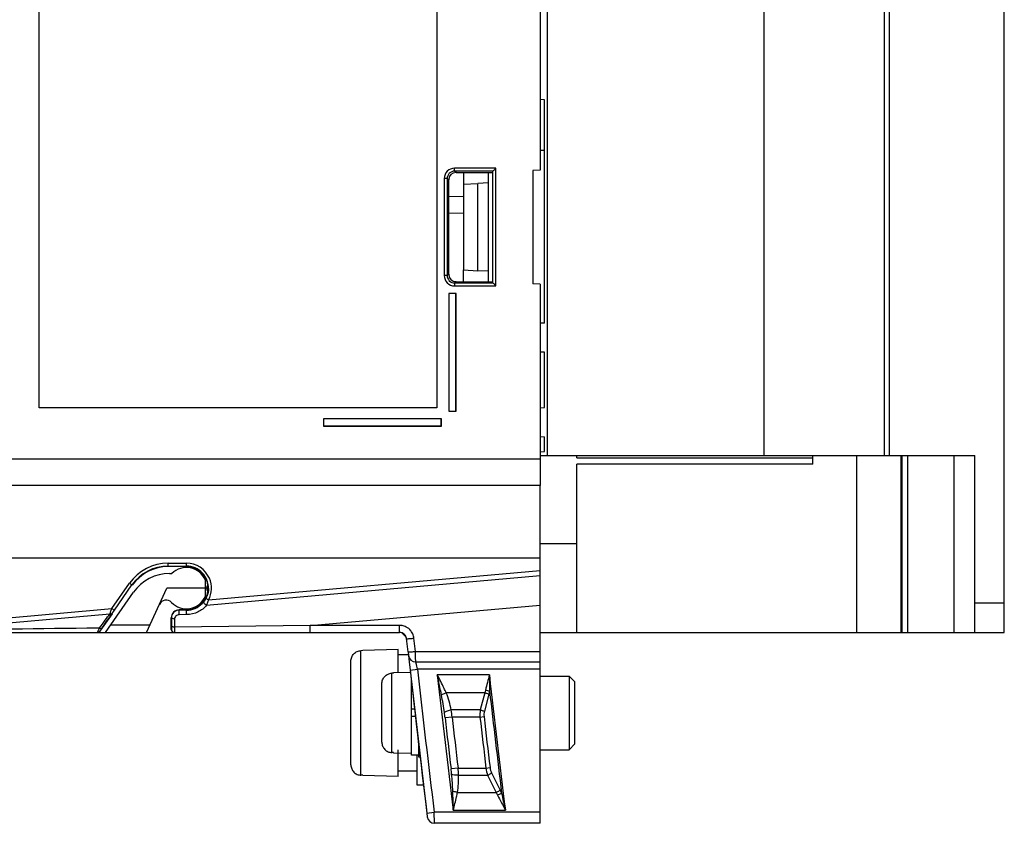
# Model space of a CAD drawing. Header units: millimetres. Extents: x 0 to 700, y 0 to 600.
# Tile 39 of 45: x 435 to 502, y 234 to 288. Entities that reach past the tile are written whole.
import ezdxf

# ---------------------------------------------------------------- set-up
doc = ezdxf.new("R2010")
doc.units = ezdxf.units.MM
doc.header["$LTSCALE"] = 39.111111
doc.layers.get('0').update_dxf_attribs({"linetype": 'CONTINUOUS'})
doc.layers.add('002_AXIS', color=7, linetype='CONTINUOUS')

msp = doc.modelspace()

# ---------------------------------------------------------------- linework, layer by layer
at = {"color": 7, "linetype": 'CONTINUOUS'}
for p, q in [((470.858, 258.56), (470.858, 376.56)), ((485.558, 258.56), (485.558, 376.56)), ((493.694, 376.56), (493.694, 258.56)), ((494.058, 258.56), (494.058, 376.56)), ((501.858, 246.56), (501.858, 376.56)), ((470.358, 337.692), (470.358, 277.927)), ((436.358, 261.791), (436.358, 320.791)), ((463.358, 320.791), (463.358, 261.791)), ((470.658, 282.695), (470.358, 282.711)), ((470.658, 267.543), (470.658, 282.695)), ((470.658, 279.259), (470.358, 279.243)), ((464.652, 277.764), (467.158, 277.765)), ((465.158, 277.764), (465.158, 276.971)), ((466.858, 270.355), (466.858, 277.765)), ((467.158, 270.271), (467.158, 277.848)), ((470.358, 277.927), (469.858, 277.901)), ((469.858, 277.901), (469.858, 270.218)), ((464.153, 277.264), (464.153, 270.855)), ((465.168, 276.971), (466.136, 277.022)), ((465.168, 276.971), (465.168, 271.149)), ((466.858, 277.06), (466.136, 277.022)), ((466.136, 271.097), (466.136, 277.022)), ((465.158, 276.11), (464.153, 276.127)), ((465.158, 274.997), (464.153, 274.979)), ((465.158, 270.355), (465.158, 271.149)), ((465.168, 271.149), (466.136, 271.097)), ((466.858, 271.06), (466.136, 271.097)), ((464.652, 270.356), (467.158, 270.354)), ((470.358, 270.192), (469.858, 270.218)), ((470.358, 270.192), (470.358, 256.529)), ((464.658, 269.56), (464.158, 269.56)), ((464.158, 269.56), (464.158, 261.56)), ((464.649, 269.551), (464.167, 269.551)), ((464.167, 269.551), (464.167, 261.568)), ((464.649, 261.568), (464.649, 269.551)), ((464.658, 261.56), (464.658, 269.56)), ((470.658, 267.543), (470.358, 267.528)), ((470.658, 265.563), (470.358, 265.579)), ((470.658, 261.816), (470.658, 265.563)), ((463.358, 261.791), (436.358, 261.791)), ((464.158, 261.56), (464.658, 261.56)), ((464.167, 261.568), (464.649, 261.568)), ((470.358, 261.8), (470.658, 261.816)), ((463.658, 261.06), (455.658, 261.06)), ((455.658, 261.06), (455.658, 260.56)), ((463.649, 261.051), (455.667, 261.051)), ((455.667, 261.051), (455.667, 260.568)), ((463.649, 260.568), (463.649, 261.051)), ((463.658, 260.56), (463.658, 261.06)), ((455.658, 260.56), (463.658, 260.56)), ((455.667, 260.568), (463.649, 260.568)), ((470.358, 259.852), (470.658, 259.836)), ((470.658, 258.826), (470.658, 259.836)), ((470.358, 258.821), (470.658, 258.826)), ((470.358, 258.56), (499.858, 258.56)), ((472.858, 258.402), (472.858, 258.56)), ((472.858, 258.402), (488.858, 258.402)), ((488.858, 257.984), (472.858, 257.984)), ((472.858, 246.56), (472.858, 257.984)), ((488.858, 257.984), (488.858, 258.56)), ((491.858, 246.56), (491.858, 258.56)), ((494.858, 246.56), (494.858, 258.56)), ((494.9, 258.56), (494.9, 246.56)), ((495.318, 246.56), (495.318, 258.56)), ((499.858, 246.56), (499.858, 258.56)), ((470.358, 233.61), (470.358, 256.498)), ((445.22, 250.56), (445.378, 250.56)), ((447.658, 249.56), (447.648, 250.102)), ((440.858, 246.56), (442.763, 249.28)), ((443.638, 246.56), (445.037, 249.56)), ((447.758, 249.56), (445.037, 249.56)), ((447.648, 249.017), (447.658, 249.56)), ((447.758, 249.393), (447.758, 249.726)), ((446.358, 248.09), (445.858, 248.09)), ((440.444, 246.56), (441.334, 247.83)), ((440.922, 247.275), (441.005, 247.396)), ((441.255, 247.76), (441.312, 247.845)), ((445.328, 246.76), (445.327, 247.56)), ((445.343, 247.56), (445.343, 247.472)), ((399.034, 246.56), (460.822, 246.56)), ((470.358, 246.56), (501.858, 246.56)), ((460.984, 246.524), (461.286, 246.222)), ((461.395, 245.241), (461.295, 246.138)), ((458.32, 245.323), (458.204, 245.32)), ((460.72, 245.396), (458.32, 245.342)), ((458.32, 245.323), (458.32, 245.342)), ((460.72, 243.829), (460.72, 245.396)), ((457.52, 237.576), (457.52, 244.617)), ((461.416, 245.046), (460.72, 245.046)), ((461.918, 244.56), (470.358, 244.56)), ((461.533, 244.004), (462.673, 234.299)), ((460.42, 243.793), (460.304, 243.79)), ((461.552, 243.848), (460.42, 243.822)), ((460.42, 243.793), (460.42, 243.822)), ((461.62, 238.225), (461.62, 243.247)), ((459.62, 239.119), (459.62, 243.08)), ((461.837, 241.35), (461.62, 241.35)), ((461.894, 240.85), (461.62, 240.85)), ((460.72, 236.796), (460.72, 238.596)), ((460.42, 238.406), (460.304, 238.409)), ((460.42, 238.377), (460.42, 238.406)), ((461.62, 238.35), (460.42, 238.377)), ((462.12, 238.225), (461.62, 238.225)), ((458.32, 236.87), (458.204, 236.872)), ((458.32, 236.851), (458.32, 236.87)), ((460.72, 236.796), (458.32, 236.851)), ((462.02, 237.146), (460.72, 237.146)), ((470.358, 233.61), (463.2, 233.61))]:
    msp.add_line(p, q, dxfattribs=at)
at = {"color": 9, "linetype": 'CONTINUOUS'}
for p, q in [((467.358, 278.048), (464.552, 278.05)), ((464.552, 277.85), (464.552, 278.05)), ((467.358, 270.071), (467.358, 278.048)), ((464.052, 277.351), (463.852, 277.351)), ((463.852, 277.351), (463.852, 270.768)), ((464.153, 277.264), (464.052, 277.351)), ((464.052, 277.351), (464.052, 270.768)), ((467.158, 277.849), (464.552, 277.85)), ((464.652, 277.764), (464.552, 277.85)), ((464.052, 270.768), (463.852, 270.768)), ((464.052, 270.768), (464.153, 270.855)), ((464.552, 270.269), (464.652, 270.356)), ((464.552, 270.269), (467.158, 270.27)), ((464.552, 270.269), (464.552, 270.069)), ((464.552, 270.069), (467.358, 270.071)), ((396.574, 258.328), (470.358, 258.328)), ((498.458, 246.56), (498.458, 258.56)), ((470.358, 256.529), (419.573, 256.529)), ((472.858, 252.56), (470.358, 252.56)), ((470.358, 251.587), (419.573, 251.587)), ((445.119, 251.254), (446.358, 251.254)), ((445.119, 251.028), (445.119, 251.254)), ((446.358, 251.028), (446.358, 251.254)), ((445.119, 251.058), (446.358, 251.058)), ((447.858, 248.762), (470.358, 250.764)), ((441.302, 248.178), (442.5, 249.89)), ((447.728, 248.402), (470.358, 250.411)), ((441.466, 248.067), (442.664, 249.779)), ((442.687, 249.763), (442.664, 249.779)), ((447.681, 248.859), (447.555, 248.663)), ((447.858, 248.762), (447.728, 248.402)), ((499.858, 248.56), (501.858, 248.56)), ((428.647, 247.051), (441.302, 248.178)), ((441.312, 247.845), (441.466, 248.067)), ((445.858, 248.09), (445.858, 248.071)), ((446.358, 248.072), (445.858, 248.071)), ((446.358, 248.09), (446.358, 248.072)), ((454.753, 247.034), (470.358, 248.399)), ((428.677, 246.71), (441.161, 247.819)), ((445.327, 247.56), (445.343, 247.56)), ((446.367, 247.764), (445.867, 247.761)), ((440.454, 246.856), (440.324, 246.854)), ((440.39, 246.705), (440.454, 246.856)), ((440.503, 246.645), (440.492, 246.645)), ((441.214, 247.068), (443.875, 247.068)), ((445.334, 246.76), (445.328, 246.76)), ((454.753, 247.034), (445.544, 246.919)), ((445.545, 246.974), (445.544, 246.919)), ((460.824, 247.034), (454.753, 247.034)), ((461.894, 245.27), (461.794, 246.167)), ((458.204, 236.872), (458.204, 245.32)), ((461.894, 245.27), (470.358, 245.27)), ((461.96, 244.372), (461.921, 244.547)), ((461.533, 244.004), (462.03, 244.06)), ((462.03, 244.06), (461.96, 244.372)), ((470.358, 244.06), (462.03, 244.06)), ((460.304, 238.409), (460.304, 243.79)), ((466.915, 243.675), (463.382, 243.675)), ((466.653, 242.647), (466.606, 242.462)), ((466.929, 242.576), (466.882, 242.373)), ((466.606, 242.462), (463.987, 242.462)), ((466.606, 242.462), (466.301, 241.298)), ((466.882, 242.373), (466.576, 241.209)), ((466.301, 241.298), (464.328, 241.298)), ((464.385, 240.813), (463.909, 240.758)), ((466.276, 240.813), (464.385, 240.813)), ((466.276, 240.813), (466.551, 240.845)), ((464.793, 237.356), (464.317, 237.299)), ((464.793, 237.356), (466.684, 237.356)), ((466.684, 237.356), (466.959, 237.389)), ((464.821, 236.871), (466.795, 236.871)), ((466.795, 236.871), (467.375, 235.707)), ((467.07, 237.025), (467.651, 235.861)), ((467.651, 235.861), (467.746, 235.659)), ((464.754, 235.707), (467.375, 235.707)), ((467.375, 235.707), (467.47, 235.522)), ((462.673, 234.299), (463.17, 234.36)), ((470.358, 234.36), (463.17, 234.36)), ((463.2, 233.61), (463.17, 234.36)), ((464.463, 234.494), (468, 234.494))]:
    msp.add_line(p, q, dxfattribs=at)
for centre, radius, start, end in [((464.551, 277.351), 0.699, 89.92957, 180.01581), ((464.551, 270.768), 0.699, 179.98419, 270.07043), ((445.12, 248.056), 3.198, 90.0061, 145.0082), ((446.358, 249.557), 1.697, 23.39675, 90.00028), ((445.119, 248.061), 2.997, 90, 145.01526), ((446.358, 249.56), 1.498, 42.78901, 89.99903), ((446.349, 249.555), 1.508, 22.94887, 42.71775), ((446.351, 249.558), 1.505, 9.94905, 22.85916), ((446.357, 249.557), 1.698, 332.07912, 23.39768), ((446.354, 249.56), 1.501, 359.15752, 9.89643), ((446.339, 249.602), 1.537, 315.53903, 322.34449), ((446.365, 249.556), 1.489, 332.07589, 337.74475), ((448.747, 244.959), 8.107, 158.87654, 159.34521), ((446.355, 249.584), 1.512, 270.1015, 315.60303), ((285.377, 361.56), 192.888, 323.5113, 323.71041), ((332.6, 326.865), 134.29, 323.71697, 323.94055), ((571.003, 245.531), 125.466, 179.11575, 179.34094), ((451.715, 239.137), 13.505, 145.31334, 145.77926), ((370.389, 247.044), 90.435, 359.84188, 359.99319), ((460.824, 246.055), 0.978, 83.61359, 89.99014), ((460.824, 246.051), 0.982, 79.65169, 83.61844), ((460.823, 246.052), 0.982, 62.75938, 79.6049), ((460.827, 246.059), 0.974, 33.97349, 39.17715), ((460.822, 246.057), 0.979, 14.91299, 33.9034), ((460.88, 254.352), 8.236, 274.63587, 276.37353), ((460.828, 246.06), 0.972, 6.3229, 14.85091), ((460.972, 253.455), 8.236, 274.68562, 276.42325), ((1491.358, 360.06), 1035.843, 186.429815, 186.970044), ((1491.358, 360.06), 1034.543, 186.459357, 186.971343), ((1491.358, 360.06), 1031.033, 186.481445, 186.995198), ((1491.358, 360.06), 1031.144, 186.542235, 186.929252), ((1491.358, 360.06), 1034.352, 186.6232, 186.81614), ((1491.358, 360.06), 1033.873, 186.6232, 186.81614), ((1491.358, 360.06), 1031.995, 186.635306, 186.828601), ((1491.358, 360.06), 1031.717, 186.635306, 186.828601)]:
    msp.add_arc(centre, radius, start, end, dxfattribs=at)
at = {"color": 7, "linetype": 'CONTINUOUS'}
for centre, radius, start, end in [((445.22, 247.56), 3, 90, 145), ((446.358, 249.56), 1.4, 22.80861, 134.41531), ((444.979, 248.252), 0.5, 43.4692, 155), ((446.358, 249.56), 1.4, 223.4692, 337.19139), ((273.619, 362.282), 203.02, 325.33978, 325.49481), ((320.899, 329.812), 145.664, 325.54252, 325.71628), ((592.458, 246.236), 147.121, 179.51858, 179.71208), ((440.327, 246.761), 0.202, 306.77229, 324.94713), ((445.528, 246.76), 0.2, 180.00754, 270.0186), ((445.534, 246.76), 0.2, 179.97599, 270.01328), ((1491.358, 360.06), 1036.343, 186.360966, 186.983976), ((461.918, 245.06), 0.5, 186.37415, 270), ((463.2, 234.11), 0.5, 186.98398, 270)]:
    msp.add_arc(centre, radius, start, end, dxfattribs=at)
for centre, major_axis, ratio, start_param, end_param in [((464.654, 277.263), (-0.308, 0.395), 0.997651, -0.661339, 0.906718), ((464.654, 270.856), (0.308, 0.395), 0.997651, -4.048311, -2.480254), ((445.119, 248.059), (0, 2.97), 1, 0, 0.959682), ((446.358, 249.559), (0, 1.469), 1, -3.141593, 0), ((445.858, 247.56), (0, 0.53), 1, 0, 1.571101)]:
    msp.add_ellipse(centre, major_axis=major_axis, ratio=ratio, start_param=start_param, end_param=end_param, dxfattribs=at)
for points, knots in [([(467.158, 277.849), (467.158, 277.852), (467.17, 277.859), (467.191, 277.885), (467.237, 277.926), (467.294, 277.985), (467.336, 278.027), (467.358, 278.048)], [0, 0, 0, 0, 0.036605, 0.122095, 0.373229, 0.676794, 1, 1, 1, 1]), ([(467.158, 270.27), (467.158, 270.267), (467.17, 270.26), (467.191, 270.235), (467.237, 270.193), (467.294, 270.134), (467.336, 270.092), (467.358, 270.071)], [0, 0, 0, 0, 0.036605, 0.122095, 0.373229, 0.676794, 1, 1, 1, 1]), ([(440.444, 246.56), (440.436, 246.555), (440.419, 246.574), (440.391, 246.572), (440.367, 246.558), (440.348, 246.56), (440.339, 246.56)], [0, 0, 0, 0, 0.247483, 0.48698, 0.748715, 1, 1, 1, 1]), ([(461.295, 246.138), (461.283, 246.25), (461.169, 246.473), (460.935, 246.56), (460.822, 246.56)], [0, 0, 0, 0, 0.499875, 1, 1, 1, 1]), ([(457.52, 244.617), (457.52, 244.707), (457.555, 244.889), (457.706, 245.12), (457.933, 245.278), (458.114, 245.318), (458.204, 245.32)], [0, 0, 0, 0, 0.250023, 0.500029, 0.75002, 1, 1, 1, 1]), ([(459.62, 243.08), (459.62, 243.17), (459.654, 243.353), (459.78, 243.549), (459.918, 243.667), (460.037, 243.735), (460.168, 243.778), (460.258, 243.789), (460.304, 243.79)], [0, 0, 0, 0, 0.249464, 0.498876, 0.624159, 0.74944, 0.87472, 1, 1, 1, 1]), ([(459.62, 239.119), (459.62, 239.029), (459.654, 238.846), (459.78, 238.651), (459.918, 238.532), (460.037, 238.464), (460.168, 238.421), (460.258, 238.41), (460.304, 238.409)], [0, 0, 0, 0, 0.249464, 0.498876, 0.624159, 0.74944, 0.87472, 1, 1, 1, 1]), ([(457.52, 237.576), (457.52, 237.486), (457.555, 237.304), (457.706, 237.072), (457.933, 236.914), (458.114, 236.874), (458.204, 236.872)], [0, 0, 0, 0, 0.250023, 0.500029, 0.75002, 1, 1, 1, 1])]:
    msp.add_open_spline(points, degree=3, knots=knots, dxfattribs=at)
at = {"color": 9, "linetype": 'CONTINUOUS'}
for points, knots in [([(464.552, 277.85), (464.424, 277.85), (464.158, 277.744), (464.052, 277.478), (464.052, 277.351)], [0, 0, 0, 0, 0.50002, 1, 1, 1, 1]), ([(464.052, 270.768), (464.052, 270.641), (464.158, 270.375), (464.424, 270.269), (464.552, 270.269)], [0, 0, 0, 0, 0.49998, 1, 1, 1, 1]), ([(442.5, 249.89), (442.521, 249.876), (442.559, 249.85), (442.608, 249.813), (442.643, 249.796), (442.659, 249.779), (442.664, 249.779)], [0, 0, 0, 0, 0.378864, 0.701522, 0.918789, 1, 1, 1, 1]), ([(447.615, 248.473), (447.599, 248.488), (447.555, 248.537), (447.528, 248.625), (447.555, 248.663)], [0, 0, 0, 0, 0.315316, 1, 1, 1, 1]), ([(447.858, 248.762), (447.835, 248.773), (447.794, 248.796), (447.737, 248.824), (447.706, 248.848), (447.683, 248.854), (447.681, 248.859)], [0, 0, 0, 0, 0.377603, 0.700561, 0.91851, 1, 1, 1, 1]), ([(441.185, 247.881), (441.193, 247.904), (441.232, 248.003), (441.272, 248.102), (441.302, 248.178)], [0, 0, 0, 0, 0.231792, 1, 1, 1, 1]), ([(441.302, 248.178), (441.322, 248.164), (441.361, 248.138), (441.41, 248.101), (441.445, 248.084), (441.46, 248.066), (441.466, 248.067)], [0, 0, 0, 0, 0.378863, 0.70152, 0.918789, 1, 1, 1, 1]), ([(445.867, 247.761), (445.869, 247.795), (445.869, 247.862), (445.869, 247.945), (445.866, 248.004), (445.865, 248.038), (445.86, 248.056), (445.861, 248.07), (445.858, 248.071)], [0, 0, 0, 0, 0.322321, 0.65413, 0.793595, 0.901782, 0.971935, 1, 1, 1, 1]), ([(446.367, 247.764), (446.368, 247.798), (446.369, 247.865), (446.368, 247.947), (446.366, 248.006), (446.365, 248.04), (446.36, 248.058), (446.36, 248.071), (446.358, 248.072)], [0, 0, 0, 0, 0.324199, 0.655992, 0.79508, 0.902767, 0.972386, 1, 1, 1, 1]), ([(447.728, 248.402), (447.572, 248.213), (447.155, 247.885), (446.636, 247.766), (446.367, 247.764)], [0, 0, 0, 0, 0.476756, 1, 1, 1, 1]), ([(441.161, 247.819), (441.176, 247.814), (441.227, 247.802), (441.291, 247.815), (441.312, 247.845)], [0, 0, 0, 0, 0.305212, 1, 1, 1, 1]), ([(445.551, 247.467), (445.502, 247.467), (445.426, 247.473), (445.344, 247.529), (445.343, 247.56)], [0, 0, 0, 0, 0.61888, 1, 1, 1, 1]), ([(440.328, 246.56), (440.332, 246.561), (440.333, 246.579), (440.349, 246.602), (440.366, 246.65), (440.382, 246.684), (440.39, 246.705)], [0, 0, 0, 0, 0.068643, 0.265063, 0.581539, 1, 1, 1, 1]), ([(440.454, 246.856), (440.466, 246.849), (440.505, 246.829), (440.548, 246.812), (440.579, 246.812)], [0, 0, 0, 0, 0.301307, 1, 1, 1, 1]), ([(440.492, 246.645), (440.49, 246.645), (440.502, 246.658), (440.506, 246.671), (440.527, 246.7), (440.54, 246.72), (440.549, 246.732)], [0, 0, 0, 0, 0.066407, 0.266762, 0.586395, 1, 1, 1, 1]), ([(445.339, 246.975), (445.339, 246.946), (445.337, 246.896), (445.341, 246.824), (445.331, 246.792), (445.339, 246.76), (445.334, 246.76)], [0, 0, 0, 0, 0.401113, 0.721504, 0.927822, 1, 1, 1, 1]), ([(445.368, 246.947), (445.364, 246.949), (445.352, 246.955), (445.34, 246.966), (445.339, 246.975)], [0, 0, 0, 0, 0.335219, 1, 1, 1, 1]), ([(445.544, 246.919), (445.527, 246.919), (445.467, 246.922), (445.406, 246.929), (445.368, 246.947)], [0, 0, 0, 0, 0.290715, 1, 1, 1, 1]), ([(445.538, 246.606), (445.538, 246.594), (445.534, 246.584), (445.538, 246.56), (445.534, 246.56)], [0, 0, 0, 0, 0.742971, 1, 1, 1, 1]), ([(445.544, 246.919), (445.544, 246.887), (445.543, 246.782), (445.542, 246.678), (445.538, 246.606)], [0, 0, 0, 0, 0.312875, 1, 1, 1, 1]), ([(454.751, 246.56), (454.754, 246.56), (454.748, 246.579), (454.754, 246.598), (454.751, 246.645), (454.753, 246.701), (454.753, 246.772), (454.753, 246.884), (454.753, 246.973), (454.753, 247.034)], [0, 0, 0, 0, 0.019166, 0.075312, 0.166493, 0.289737, 0.440507, 0.613953, 1, 1, 1, 1]), ([(460.822, 246.56), (460.827, 246.56), (460.82, 246.58), (460.824, 246.597), (460.822, 246.639), (460.824, 246.704), (460.824, 246.762), (460.824, 246.795)], [0, 0, 0, 0, 0.068266, 0.151814, 0.266764, 0.584061, 1, 1, 1, 1]), ([(461.295, 246.138), (461.296, 246.132), (461.33, 246.135), (461.369, 246.13), (461.452, 246.137), (461.511, 246.14), (461.546, 246.143)], [0, 0, 0, 0, 0.073188, 0.272522, 0.588446, 1, 1, 1, 1]), ([(461.395, 245.241), (461.395, 245.235), (461.429, 245.238), (461.468, 245.234), (461.552, 245.24), (461.611, 245.244), (461.645, 245.246)], [0, 0, 0, 0, 0.073187, 0.27252, 0.588443, 1, 1, 1, 1]), ([(461.918, 244.56), (461.922, 244.559), (461.911, 244.589), (461.92, 244.617), (461.913, 244.688), (461.912, 244.771), (461.908, 244.878), (461.902, 245.046), (461.897, 245.179), (461.894, 245.27)], [0, 0, 0, 0, 0.019112, 0.075296, 0.16655, 0.289864, 0.440661, 0.614067, 1, 1, 1, 1]), ([(463.987, 242.462), (463.941, 242.564), (463.748, 242.973), (463.539, 243.373), (463.382, 243.675)], [0, 0, 0, 0, 0.247265, 1, 1, 1, 1]), ([(466.653, 242.647), (466.678, 242.642), (466.77, 242.623), (466.862, 242.598), (466.929, 242.576)], [0, 0, 0, 0, 0.261503, 1, 1, 1, 1]), ([(463.987, 242.462), (463.958, 242.451), (463.848, 242.405), (463.741, 242.352), (463.667, 242.305)], [0, 0, 0, 0, 0.265786, 1, 1, 1, 1]), ([(466.606, 242.462), (466.63, 242.456), (466.724, 242.432), (466.816, 242.401), (466.882, 242.373)], [0, 0, 0, 0, 0.260508, 1, 1, 1, 1]), ([(464.328, 241.298), (464.23, 241.279), (464.072, 241.234), (463.911, 241.17), (463.863, 241.123)], [0, 0, 0, 0, 0.595845, 1, 1, 1, 1]), ([(466.301, 241.298), (466.325, 241.292), (466.419, 241.268), (466.511, 241.237), (466.576, 241.209)], [0, 0, 0, 0, 0.26051, 1, 1, 1, 1]), ([(464.821, 236.871), (464.727, 236.868), (464.571, 236.876), (464.411, 236.904), (464.356, 236.936)], [0, 0, 0, 0, 0.59626, 1, 1, 1, 1]), ([(464.754, 235.707), (464.791, 235.898), (464.823, 236.287), (464.826, 236.676), (464.821, 236.871)], [0, 0, 0, 0, 0.49999, 1, 1, 1, 1]), ([(466.795, 236.871), (466.82, 236.882), (466.914, 236.929), (467.006, 236.981), (467.07, 237.025)], [0, 0, 0, 0, 0.260021, 1, 1, 1, 1]), ([(467.375, 235.707), (467.4, 235.718), (467.494, 235.765), (467.586, 235.818), (467.651, 235.861)], [0, 0, 0, 0, 0.260016, 1, 1, 1, 1]), ([(464.754, 235.707), (464.725, 235.712), (464.617, 235.732), (464.51, 235.761), (464.435, 235.789)], [0, 0, 0, 0, 0.266398, 1, 1, 1, 1]), ([(464.463, 234.494), (464.542, 234.797), (464.647, 235.199), (464.735, 235.606), (464.754, 235.707)], [0, 0, 0, 0, 0.753176, 1, 1, 1, 1]), ([(467.47, 235.522), (467.495, 235.533), (467.589, 235.574), (467.68, 235.62), (467.746, 235.659)], [0, 0, 0, 0, 0.261061, 1, 1, 1, 1])]:
    msp.add_open_spline(points, degree=3, knots=knots, dxfattribs=at)
for points in [[(447.855, 249.538), (447.852, 249.352), (447.814, 249.164), (447.743, 248.992)], [(447.728, 248.402), (447.686, 248.417), (447.647, 248.442), (447.615, 248.473)], [(445.645, 247.674), (445.59, 247.622), (445.552, 247.543), (445.551, 247.467)], [(445.867, 247.761), (445.788, 247.761), (445.703, 247.728), (445.645, 247.674)], [(440.324, 246.854), (436.442, 246.806), (432.56, 246.758), (428.677, 246.71)], [(440.579, 246.812), (440.59, 246.812), (440.604, 246.814), (440.611, 246.823)], [(461.582, 246.674), (461.498, 246.777), (461.39, 246.864), (461.272, 246.925)], [(463.667, 242.305), (463.577, 242.762), (463.479, 243.219), (463.382, 243.675)], [(466.915, 243.675), (466.823, 243.334), (466.73, 242.992), (466.653, 242.647)], [(466.915, 243.675), (466.918, 243.309), (466.921, 242.942), (466.929, 242.576)], [(463.863, 241.123), (463.806, 241.518), (463.745, 241.913), (463.667, 242.305)], [(464.328, 241.298), (464.245, 241.694), (464.145, 242.09), (463.987, 242.462)], [(464.385, 240.813), (464.371, 240.976), (464.353, 241.138), (464.328, 241.298)], [(466.301, 241.298), (466.27, 241.14), (466.262, 240.975), (466.276, 240.813)], [(466.576, 241.209), (466.546, 241.092), (466.537, 240.966), (466.551, 240.845)], [(463.909, 240.758), (463.895, 240.88), (463.88, 241.002), (463.863, 241.123)], [(464.356, 236.936), (464.345, 237.057), (464.331, 237.178), (464.317, 237.299)], [(464.821, 236.871), (464.818, 237.033), (464.807, 237.194), (464.793, 237.356)], [(466.684, 237.356), (466.699, 237.191), (466.737, 237.026), (466.795, 236.871)], [(466.959, 237.389), (466.974, 237.263), (467.014, 237.139), (467.07, 237.025)], [(464.435, 235.789), (464.422, 236.172), (464.391, 236.555), (464.356, 236.936)], [(464.463, 234.494), (464.456, 234.926), (464.449, 235.358), (464.435, 235.789)], [(467.47, 235.522), (467.638, 235.175), (467.819, 234.835), (468, 234.494)], [(467.746, 235.659), (467.827, 235.27), (467.913, 234.882), (468, 234.494)]]:
    msp.add_open_spline(points, degree=3, dxfattribs=at)
at = {"color": 7, "linetype": 'CONTINUOUS'}
for points in [[(445.492, 247.918), (445.401, 247.826), (445.344, 247.689), (445.343, 247.56)], [(445.858, 248.071), (445.726, 248.071), (445.585, 248.012), (445.492, 247.918)], [(440.328, 246.56), (440.37, 246.56), (440.414, 246.574), (440.448, 246.599)]]:
    msp.add_open_spline(points, degree=3, dxfattribs=at)
at = {"layer": '002_AXIS', "color": 7, "linetype": 'CONTINUOUS'}
for p, q in [((470.358, 243.596), (472.32, 243.596)), ((472.72, 243.196), (472.32, 243.596)), ((472.32, 243.596), (472.32, 238.596)), ((472.72, 238.996), (472.72, 243.196)), ((462.12, 238.1), (462.12, 238.923)), ((470.358, 238.596), (472.32, 238.596)), ((472.72, 238.996), (472.32, 238.596)), ((462.02, 236.196), (462.02, 238.225)), ((462.217, 238.1), (462.12, 238.1)), ((462.444, 236.196), (462.02, 236.196))]:
    msp.add_line(p, q, dxfattribs=at)

doc.saveas('drawing.dxf')
